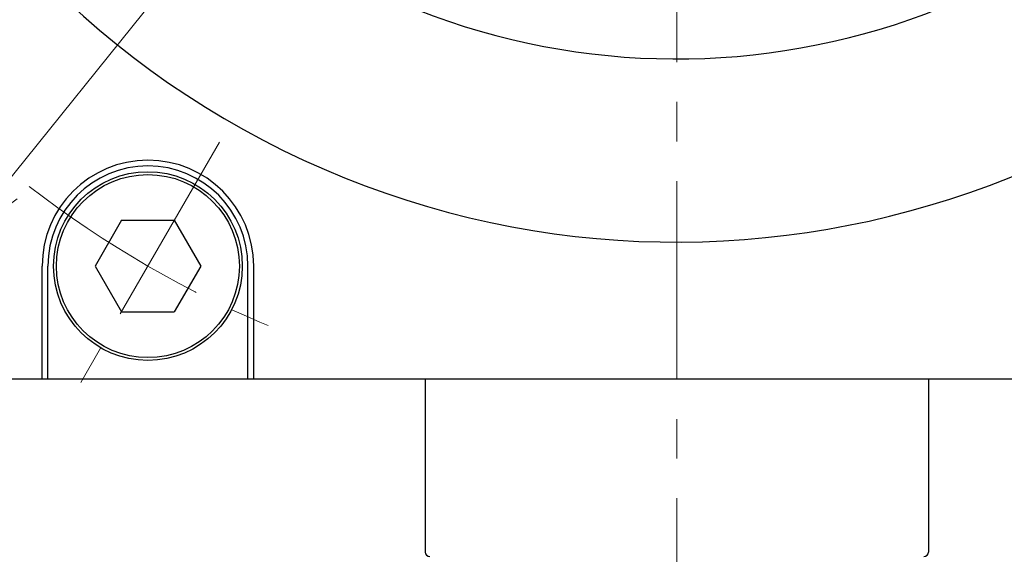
# Model space of a CAD drawing. Header units: millimetres. Extents: x 0 to 1300, y 0 to 891.
# Tile 129 of 133: x 798 to 884, y 517 to 564. Entities that reach past the tile are written whole.
import ezdxf

# ---------------------------------------------------------------- set-up
doc = ezdxf.new("R2010")
doc.units = ezdxf.units.MM
doc.header["$LTSCALE"] = 0.545669
doc.linetypes.add('CENTER', pattern=[50.8, 31.75, -6.35, 6.35, -6.35])
doc.layers.add('NoLayerName_001', color=7, linetype='Continuous')
doc.styles.get("Standard").update_dxf_attribs({"font": 'txt', "bigfont": 'extfont2'})
doc.dimstyles.get("Standard").update_dxf_attribs({"dimtxt": 2.5, "dimasz": 2.5, "dimexe": 1, "dimexo": 1, "dimtad": 1, "dimdec": 3, "dimzin": 0, "dimdsep": 46, "dimtxsty": 'Standard', "dimcen": 2.5, "dimadec": 3, "dimazin": 0, "dimtfac": 0.75, "dimtdec": 3, "dimtmove": 0, "dimatfit": 3, "dimfxl": 1, "dimarcsym": 0})

# ---------------------------------------------------------------- blocks, each defined once
blk = doc.blocks.new('_OPEN30')
at = {"color": 0, "linetype": 'ByBlock', "lineweight": -2}
for p, q in [((-1, 0.267949), (0, 0)), ((0, 0), (-1, -0.267949)), ((0, 0), (-1, 0))]:
    blk.add_line(p, q, dxfattribs=at)
blk = doc.blocks.new('*D125')
at = {"layer": 'Defpoints', "color": 0}
for p in [(917.691, 700.011), (792.309, 544.193)]:
    blk.add_point(p, dxfattribs=at)
at = {"layer": 'NoLayerName_001', "color": 0, "linetype": 'Continuous', "lineweight": 13}
blk.add_line((913.93, 695.337), (796.07, 548.868), dxfattribs=at)
at = {"layer": 'NoLayerName_001', "color": 0, "lineweight": 13, "xscale": 6, "yscale": 6, "zscale": 6}
for p, rotation in [((917.691, 700.011), 51.17740346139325), ((792.309, 544.193), 231.1774034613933)]:
    blk.add_blockref('_OPEN30', p, dxfattribs=dict(at, rotation=rotation))
at = {"layer": 'NoLayerName_001', "color": 0, "lineweight": 13, "insert": (889.921, 680.351), "char_height": 10.5, "attachment_point": 5, "rotation": 51.1774}
blk.add_mtext('\\W0.8000;%%c２００', dxfattribs=at)
blk = doc.blocks.new('*D148')
at = {"layer": 'Defpoints', "color": 0}
for p in [(960, 622.102), (855, 454.602), (966.735, 454.602)]:
    blk.add_point(p, dxfattribs=at)
at = {"layer": 'NoLayerName_001', "color": 0, "linetype": 'Continuous', "lineweight": 13}
for p, q in [((963, 622.102), (969.735, 622.102)), ((966.735, 617.602), (966.735, 459.102)), ((858, 454.602), (969.735, 454.602))]:
    blk.add_line(p, q, dxfattribs=at)
at = {"layer": 'NoLayerName_001', "color": 0, "lineweight": 13, "xscale": 4.5, "yscale": 4.5, "zscale": 4.5}
for p, rotation in [((966.735, 622.102), 90), ((966.735, 454.602), 270)]:
    blk.add_blockref('_OPEN30', p, dxfattribs=dict(at, rotation=rotation))
at = {"layer": 'NoLayerName_001', "color": 0, "lineweight": 13, "insert": (958.374, 524.17), "char_height": 10.5, "attachment_point": 5, "rotation": 90}
blk.add_mtext('\\W0.8000;168', dxfattribs=at)

msp = doc.modelspace()

# ---------------------------------------------------------------- linework, layer by layer
at = {"layer": 'NoLayerName_001', "color": 4, "linetype": 'CENTER', "lineweight": 13}
for p, q in [((855, 448.9311), (855, 727.1024)), ((815, 552.8203), (802.5, 531.1697))]:
    msp.add_line(p, q, dxfattribs=at)
at = {"layer": 'NoLayerName_001', "color": 7, "linetype": 'Continuous', "lineweight": 25}
for p, q in [((806.4406, 545.995), (804.1312, 541.995)), ((806.4406, 545.995), (811.0594, 545.995)), ((811.0594, 545.995), (813.3688, 541.995)), ((799.5, 532.1024), (799.5, 541.995)), ((800, 532.1024), (800, 541.995)), ((804.1312, 541.995), (806.4406, 537.995)), ((813.3688, 541.995), (811.0594, 537.995)), ((817.5, 532.1024), (817.5, 541.995)), ((818, 532.1024), (818, 541.995)), ((806.4406, 537.995), (811.0594, 537.995)), ((915, 532.1024), (795, 532.1024)), ((833, 532.1024), (833, 517.0024)), ((877, 532.1024), (877, 517.0024))]:
    msp.add_line(p, q, dxfattribs=at)
for radius in [8.25, 8]:
    msp.add_circle((808.75, 541.995), radius, dxfattribs=at)
for centre, radius, start, end in [((855, 622.1024), 78, 67.804037, 331.832586), ((855, 622.1024), 62, 67.804037, 47.434535), ((808.75, 541.995), 9.25, 0, 180), ((808.75, 541.995), 8.75, 0, 180), ((833.4, 517.0024), 0.4, 180, 270), ((876.6, 517.0024), 0.4, 270, 0)]:
    msp.add_arc(centre, radius, start, end, dxfattribs=at)
at = {"layer": 'NoLayerName_001', "color": 4, "linetype": 'CENTER', "lineweight": 13}
msp.add_arc((855, 622.1024), 92.5, 232.251424, 247.748576, dxfattribs=at)

# ---------------------------------------------------------------- dimensions: what is measured, and where the dimension line sits
at = {"layer": 'NoLayerName_001', "color": 3, "linetype": 'Continuous', "lineweight": 13}
dim = msp.add_diameter_dim_2p(p1=(792.3089, 544.1933), p2=(917.6911, 700.0115), text='\\W0.8000;%%c２００', dimstyle='Standard', override={"dimtxt": 10.5, "dimasz": 6, "dimgap": 2.999996, "dimdec": 0, "dimzin": 8, "dimpost": '%%c<>', "dimblk": 'OPEN30', "dimcen": 0, "dimse1": 1, "dimse2": 1, "dimclrd": 0, "dimclre": 0, "dimclrt": 0, "dimtp": 0, "dimtm": 0, "dimatfit": 2, "dimlwd": 13, "dimlwe": 13}, dxfattribs=at)
dim.commit()
dim.dimension.update_dxf_attribs({"geometry": '*D125', "text_midpoint": (897.1743, 674.5143), "dimtype": 163})
dim = msp.add_linear_dim(base=(966.7346984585, 454.6023759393), p1=(960, 622.1023759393), p2=(855, 454.6023759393), angle=270, text='\\W0.8000;<>', dimstyle='Standard', override={"dimtxt": 10.5, "dimasz": 4.5, "dimexe": 3, "dimexo": 3, "dimgap": 3, "dimdec": 0, "dimzin": 8, "dimblk": 'OPEN30', "dimclrd": 0, "dimclre": 0, "dimclrt": 0, "dimtp": 0, "dimtm": 0, "dimlwd": 13, "dimlwe": 13}, dxfattribs=at)
dim.commit()
dim.dimension.update_dxf_attribs({"geometry": '*D148', "text_midpoint": (966.7346984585, 524.1700512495), "dimtype": 160})

doc.saveas('drawing.dxf')
